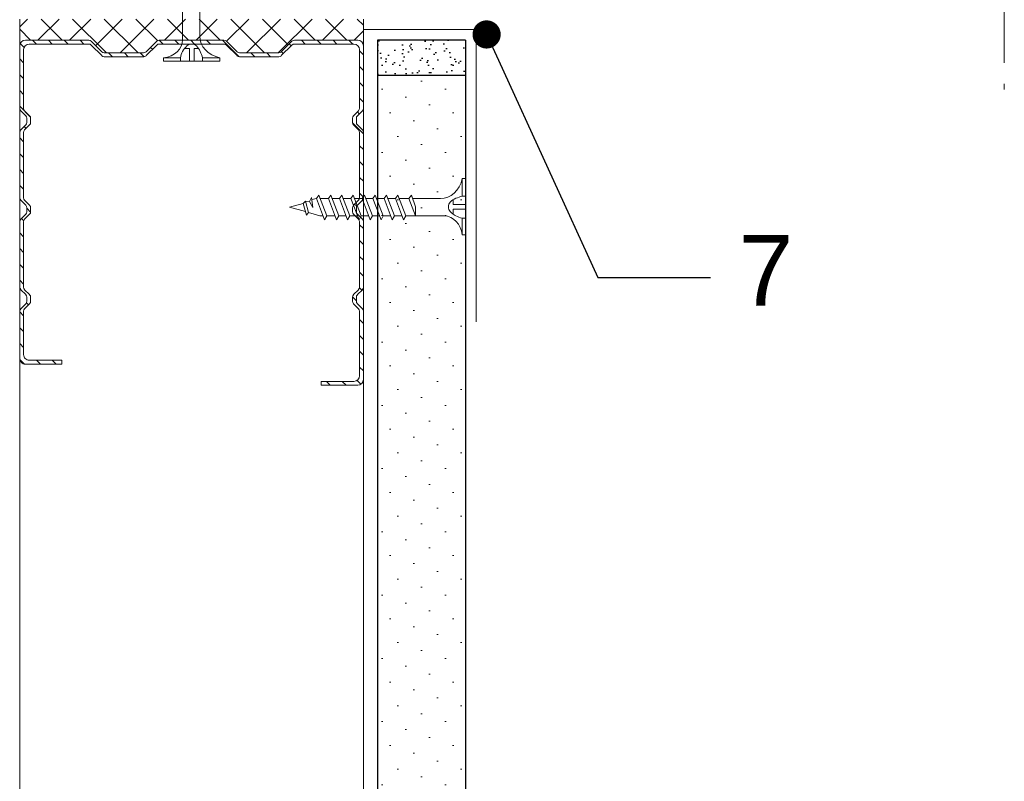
# Model space of a CAD drawing. Header units: millimetres. Extents: x 1245 to 3478, y 520 to 1092.
# Tile 11 of 16: x 2472 to 2612, y 723 to 832. Entities that reach past the tile are written whole.
import ezdxf
from ezdxf import colors
from ezdxf.entities.mleader import LeaderData, LeaderLine
from ezdxf.math import Vec2, Vec3

# ---------------------------------------------------------------- set-up
doc = ezdxf.new("R2010")
doc.units = ezdxf.units.MM
doc.linetypes.add('ACAD_ISO02W100', pattern=[15, 12, -3])
for name, color, linetype, lineweight in [('_RIGIPS AKCESORIA', 7, 'Continuous', 18), ('_RIGIPS G-K', 7, 'Continuous', 25), ('_RIGIPS PROFIL', 7, 'Continuous', 18), ('KRESKOWANIE', 7, 'Continuous', 9), ('OPISY', 7, 'Continuous', 9), ('PRZERYWANA', 7, 'ACAD_ISO02W100', 9)]:
    doc.layers.add(name, color=color, linetype=linetype, lineweight=lineweight)
doc.styles.get("Standard").update_dxf_attribs({"font": 'arial.ttf'})

# ---------------------------------------------------------------- blocks, each defined once
blk = doc.blocks.new('CW 50 ULTRASTIL')
h = blk.add_hatch()
h.set_pattern_fill('ANSI31', color=256, scale=0.5, style=0)
h.paths.add_polyline_path([(28.56, 40.65, -0.198912), (28.71, 41), (30.21, 42.51, 0.198912), (30.36, 42.86), (30.36, 48.45, 0.198912), (30.21, 48.8), (28.71, 50.31, -0.198912), (28.56, 50.66), (28.56, 59.85, -0.198912), (28.71, 60.2), (30.21, 61.71, 0.198912), (30.36, 62.06), (30.36, 67.65, 0.198912), (30.21, 68), (28.71, 69.51, -0.198912), (28.56, 69.86), (28.56, 78.31, -0.414214), (29.36, 79.11), (37.68, 79.11, -0.198912), (38.04, 78.96), (38.74, 78.25, 0.198912), (39.1, 78.11), (39.68, 78.11, 0.198912), (40.04, 78.25), (40.74, 78.96, -0.198912), (41.1, 79.11), (50.38, 79.11, -0.198912), (50.74, 78.96), (51.44, 78.25, 0.198912), (51.8, 78.11), (52.38, 78.11, 0.198912), (52.74, 78.25), (53.44, 78.96, -0.198912), (53.8, 79.11), (63.08, 79.11, -0.198912), (63.44, 78.96), (64.14, 78.25, 0.198912), (64.5, 78.11), (65.08, 78.11, 0.198912), (65.44, 78.25), (66.14, 78.96, -0.198912), (66.5, 79.11), (75.66, 79.11, -0.414214), (76.46, 78.31), (76.46, 73.66), (77.01, 73.66), (77.01, 78.86, 0.414214), (76.21, 79.66), (66.5, 79.66, 0.198912), (66.14, 79.51), (65.44, 78.8, -0.198912), (65.08, 78.66), (64.5, 78.66, -0.198912), (64.14, 78.8), (63.44, 79.51, 0.198912), (63.08, 79.66), (53.8, 79.66, 0.198912), (53.44, 79.51), (52.74, 78.8, -0.198912), (52.38, 78.66), (51.8, 78.66, -0.198912), (51.44, 78.8), (50.74, 79.51, 0.198912), (50.38, 79.66), (41.1, 79.66, 0.198912), (40.74, 79.51), (40.04, 78.8, -0.198912), (39.68, 78.66), (39.1, 78.66, -0.198912), (38.74, 78.8), (38.04, 79.51, 0.198912), (37.68, 79.66), (28.81, 79.66, 0.414214), (28.01, 78.86), (28.01, 69.86, 0.198912), (28.16, 69.51), (29.66, 68, -0.198912), (29.81, 67.65), (29.81, 62.06, -0.198912), (29.66, 61.71), (28.16, 60.2, 0.198912), (28.01, 59.85), (28.01, 50.66, 0.198912), (28.16, 50.31), (29.66, 48.8, -0.198912), (29.81, 48.45), (29.81, 42.86, -0.198912), (29.66, 42.51), (28.16, 41, 0.198912), (28.01, 40.65), (28.01, 31.66, 0.414214), (28.81, 30.86), (37.68, 30.86, 0.198912), (38.04, 31), (38.74, 31.71, -0.198912), (39.1, 31.86), (39.68, 31.86, -0.198912), (40.04, 31.71), (40.74, 31, 0.198912), (41.1, 30.86), (50.38, 30.86, 0.198912), (50.74, 31), (51.44, 31.71, -0.198912), (51.8, 31.86), (52.38, 31.86, -0.198912), (52.74, 31.71), (53.44, 31, 0.198912), (53.8, 30.86), (63.08, 30.86, 0.198912), (63.44, 31), (64.14, 31.71, -0.198912), (64.5, 31.86), (65.08, 31.86, -0.198912), (65.44, 31.71), (66.14, 31, 0.198912), (66.5, 30.86), (73.21, 30.86, 0.414214), (74.01, 31.66), (74.01, 36.86), (73.46, 36.86), (73.46, 32.21, -0.414214), (72.66, 31.41), (66.5, 31.41, -0.198912), (66.14, 31.55), (65.44, 32.26, 0.198912), (65.08, 32.41), (64.5, 32.41, 0.198912), (64.14, 32.26), (63.44, 31.55, -0.198912), (63.08, 31.41), (53.8, 31.41, -0.198912), (53.44, 31.55), (52.74, 32.26, 0.198912), (52.38, 32.41), (51.8, 32.41, 0.198912), (51.44, 32.26), (50.74, 31.55, -0.198912), (50.38, 31.41), (41.1, 31.41, -0.198912), (40.74, 31.55), (40.04, 32.26, 0.198912), (39.68, 32.41), (39.1, 32.41, 0.198912), (38.74, 32.26), (38.04, 31.55, -0.198912), (37.68, 31.41), (29.36, 31.41, -0.414214), (28.56, 32.21)])
at = {"layer": '_RIGIPS PROFIL'}
for p, q in [((28.01, 78.86), (28.01, 69.86)), ((28.56, 78.31), (28.56, 69.86)), ((37.68, 79.66), (28.81, 79.66)), ((37.68, 79.11), (29.36, 79.11)), ((38.04, 79.51), (38.74, 78.8)), ((38.04, 78.96), (38.74, 78.25)), ((39.68, 78.66), (39.1, 78.66)), ((40.74, 79.51), (40.04, 78.8)), ((40.74, 78.96), (40.04, 78.25)), ((50.38, 79.66), (41.1, 79.66)), ((50.38, 79.11), (41.1, 79.11)), ((50.74, 79.51), (51.44, 78.8)), ((50.74, 78.96), (51.44, 78.25)), ((52.38, 78.66), (51.8, 78.66)), ((53.44, 79.51), (52.74, 78.8)), ((53.44, 78.96), (52.74, 78.25)), ((53.8, 79.66), (63.08, 79.66)), ((53.8, 79.11), (63.08, 79.11)), ((63.44, 79.51), (64.14, 78.8)), ((63.44, 78.96), (64.14, 78.25)), ((65.08, 78.66), (64.5, 78.66)), ((66.14, 79.51), (65.44, 78.8)), ((66.14, 78.96), (65.44, 78.25)), ((76.21, 79.66), (66.5, 79.66)), ((75.66, 79.11), (66.5, 79.11)), ((76.46, 73.66), (76.46, 78.31)), ((77.01, 73.66), (77.01, 78.86)), ((39.68, 78.11), (39.1, 78.11)), ((52.38, 78.11), (51.8, 78.11)), ((65.08, 78.11), (64.5, 78.11)), ((76.46, 73.66), (77.01, 73.66)), ((29.66, 68), (28.16, 69.51)), ((30.21, 68), (28.71, 69.51)), ((29.81, 67.65), (29.81, 62.06)), ((30.36, 67.65), (30.36, 62.06)), ((29.66, 61.71), (28.16, 60.2)), ((30.21, 61.71), (28.71, 60.2)), ((28.01, 59.85), (28.01, 50.66)), ((28.56, 59.85), (28.56, 50.66)), ((29.66, 48.8), (28.16, 50.31)), ((30.21, 48.8), (28.71, 50.31)), ((29.81, 42.86), (29.81, 48.45)), ((30.36, 42.86), (30.36, 48.45)), ((29.66, 42.51), (28.16, 41)), ((30.21, 42.51), (28.71, 41)), ((28.01, 31.66), (28.01, 40.65)), ((28.56, 32.21), (28.56, 40.65)), ((73.46, 36.86), (73.46, 32.21)), ((73.46, 36.86), (74.01, 36.86)), ((74.01, 36.86), (74.01, 31.66)), ((38.04, 31.55), (38.74, 32.26)), ((39.68, 32.41), (39.1, 32.41)), ((40.74, 31.55), (40.04, 32.26)), ((50.74, 31.55), (51.44, 32.26)), ((52.38, 32.41), (51.8, 32.41)), ((53.44, 31.55), (52.74, 32.26)), ((63.44, 31.55), (64.14, 32.26)), ((65.08, 32.41), (64.5, 32.41)), ((66.14, 31.55), (65.44, 32.26)), ((37.68, 30.86), (28.81, 30.86)), ((37.68, 31.41), (29.36, 31.41)), ((38.04, 31), (38.74, 31.71)), ((39.68, 31.86), (39.1, 31.86)), ((40.74, 31), (40.04, 31.71)), ((50.38, 31.41), (41.1, 31.41)), ((50.38, 30.86), (41.1, 30.86)), ((50.74, 31), (51.44, 31.71)), ((52.38, 31.86), (51.8, 31.86)), ((53.44, 31), (52.74, 31.71)), ((53.8, 31.41), (63.08, 31.41)), ((53.8, 30.86), (63.08, 30.86)), ((63.44, 31), (64.14, 31.71)), ((65.08, 31.86), (64.5, 31.86)), ((66.14, 31), (65.44, 31.71)), ((72.66, 31.41), (66.5, 31.41)), ((73.21, 30.86), (66.5, 30.86))]:
    blk.add_line(p, q, dxfattribs=at)
for centre, radius, start, end in [((28.81, 78.86), 0.8, 90, 180), ((29.36, 78.31), 0.8, 90, 180), ((37.68, 79.16), 0.5, 45, 90), ((37.68, 78.61), 0.5, 45, 90), ((39.1, 79.16), 0.5, 225, 270), ((39.68, 79.16), 0.5, 270, 315), ((41.1, 79.16), 0.5, 90, 135), ((41.1, 78.61), 0.5, 90, 135), ((50.38, 79.16), 0.5, 45, 90), ((50.38, 78.61), 0.5, 45, 90), ((51.8, 79.16), 0.5, 225, 270), ((52.38, 79.16), 0.5, 270, 315), ((53.8, 79.16), 0.5, 90, 135), ((53.8, 78.61), 0.5, 90, 135), ((63.08, 79.16), 0.5, 45, 90), ((63.08, 78.61), 0.5, 45, 90), ((64.5, 79.16), 0.5, 225, 270), ((65.08, 79.16), 0.5, 270, 315), ((66.5, 79.16), 0.5, 90, 135), ((66.5, 78.61), 0.5, 90, 135), ((75.66, 78.31), 0.8, 0, 90), ((76.21, 78.86), 0.8, 0, 90), ((39.1, 78.61), 0.5, 225, 270), ((39.68, 78.61), 0.5, 270, 315), ((51.8, 78.61), 0.5, 225, 270), ((52.38, 78.61), 0.5, 270, 315), ((64.5, 78.61), 0.5, 225, 270), ((65.08, 78.61), 0.5, 270, 315), ((28.51, 69.86), 0.5, 180, 225), ((29.06, 69.86), 0.5, 180, 225), ((29.31, 67.65), 0.5, 0, 45), ((29.86, 67.65), 0.5, 0, 45), ((29.31, 62.06), 0.5, 315, 0), ((29.86, 62.06), 0.5, 315, 0), ((28.51, 59.85), 0.5, 135, 180), ((29.06, 59.85), 0.5, 135, 180), ((28.51, 50.66), 0.5, 180, 225), ((29.06, 50.66), 0.5, 180, 225), ((29.31, 48.45), 0.5, 0, 45), ((29.86, 48.45), 0.5, 0, 45), ((29.31, 42.86), 0.5, 315, 0), ((29.86, 42.86), 0.5, 315, 0), ((28.51, 40.65), 0.5, 135, 180), ((29.06, 40.65), 0.5, 135, 180), ((29.36, 32.21), 0.8, 180, 270), ((39.1, 31.91), 0.5, 90, 135), ((39.68, 31.91), 0.5, 45, 90), ((51.8, 31.91), 0.5, 90, 135), ((52.38, 31.91), 0.5, 45, 90), ((64.5, 31.91), 0.5, 90, 135), ((65.08, 31.91), 0.5, 45, 90), ((72.66, 32.21), 0.8, 270, 0), ((28.81, 31.66), 0.8, 180, 270), ((37.68, 31.91), 0.5, 270, 315), ((37.68, 31.36), 0.5, 270, 315), ((39.1, 31.36), 0.5, 90, 135), ((39.68, 31.36), 0.5, 45, 90), ((41.1, 31.91), 0.5, 225, 270), ((41.1, 31.36), 0.5, 225, 270), ((50.38, 31.91), 0.5, 270, 315), ((50.38, 31.36), 0.5, 270, 315), ((51.8, 31.36), 0.5, 90, 135), ((52.38, 31.36), 0.5, 45, 90), ((53.8, 31.91), 0.5, 225, 270), ((53.8, 31.36), 0.5, 225, 270), ((63.08, 31.91), 0.5, 270, 315), ((63.08, 31.36), 0.5, 270, 315), ((64.5, 31.36), 0.5, 90, 135), ((65.08, 31.36), 0.5, 45, 90), ((66.5, 31.91), 0.5, 225, 270), ((66.5, 31.36), 0.5, 225, 270), ((73.21, 31.66), 0.8, 270, 0)]:
    blk.add_arc(centre, radius, start, end, dxfattribs=at)
blk = doc.blocks.new('TN 45')
at = {"layer": '_RIGIPS AKCESORIA'}
for p, q in [((0, -0.84), (0, 7.16)), ((0, 7.16), (0.46, 7.16)), ((0.46, 7.16), (0.46, 4.78)), ((0.46, 4.78), (0, 4.78)), ((1.77, 3.5), (1.77, 4.2)), ((3.02, 4.46), (8.47, 4.46)), ((7.12, 4.46), (7.12, 3.18)), ((8.03, 2.01), (7.12, 4.46)), ((8.47, 4.46), (8.79, 5)), ((9.61, 1.51), (8.47, 4.46)), ((8.79, 5), (9.93, 2.01)), ((9, 4.46), (10.1, 4.46)), ((10.1, 4.46), (10.41, 5)), ((11.23, 1.51), (10.1, 4.46)), ((10.41, 5), (11.56, 2.01)), ((10.62, 4.46), (11.67, 4.46)), ((11.67, 4.46), (11.99, 5)), ((12.81, 1.51), (11.67, 4.46)), ((11.99, 5), (13.14, 2.01)), ((12.2, 4.46), (13.21, 4.46)), ((13.21, 4.46), (13.52, 5)), ((14.34, 1.51), (13.21, 4.46)), ((13.52, 5), (14.67, 2.01)), ((13.73, 4.46), (14.8, 4.46)), ((14.8, 4.46), (15.12, 5)), ((15.94, 1.51), (14.8, 4.46)), ((15.12, 5), (16.26, 2.01)), ((15.33, 4.46), (16.42, 4.46)), ((16.42, 4.46), (16.73, 5)), ((17.55, 1.51), (16.42, 4.46)), ((16.73, 5), (17.88, 2.01)), ((16.94, 4.46), (17.99, 4.46)), ((17.99, 4.46), (18.31, 5)), ((19.13, 1.51), (17.99, 4.46)), ((18.31, 5), (19.45, 2.01)), ((18.52, 4.46), (19.68, 4.46)), ((19.68, 4.46), (20, 5)), ((20.82, 1.51), (19.68, 4.46)), ((20, 5), (21.14, 2.01)), ((20.21, 4.46), (21.37, 4.46)), ((21.37, 4.46), (21.69, 5)), ((22.51, 1.51), (21.37, 4.46)), ((21.69, 5), (22.83, 2.01)), ((21.9, 4.46), (23.06, 4.46)), ((23.06, 4.46), (23.38, 5)), ((24.2, 1.51), (23.06, 4.46)), ((23.38, 5), (24.52, 2.01)), ((23.59, 4.46), (24.75, 4.46)), ((24.75, 4.46), (25.07, 5)), ((25.89, 1.51), (24.75, 4.46)), ((25.07, 5), (26.21, 2.01)), ((25.28, 4.46), (26.44, 4.46)), ((26.44, 4.46), (26.76, 5)), ((27.58, 1.51), (26.44, 4.46)), ((26.76, 5), (27.9, 2.01)), ((26.96, 4.46), (28.13, 4.46)), ((28.13, 4.46), (28.45, 5)), ((29.27, 1.51), (28.13, 4.46)), ((28.45, 5), (29.59, 2.01)), ((28.65, 4.46), (29.82, 4.46)), ((29.82, 4.46), (30.14, 5)), ((30.96, 1.51), (29.82, 4.46)), ((30.14, 5), (31.28, 2.01)), ((30.34, 4.46), (31.51, 4.46)), ((31.51, 4.46), (31.83, 5)), ((32.65, 1.51), (31.51, 4.46)), ((31.83, 5), (32.97, 2.01)), ((32.03, 4.46), (33.2, 4.46)), ((33.2, 4.46), (33.52, 5)), ((34.34, 1.51), (33.2, 4.46)), ((33.52, 5), (34.66, 2.01)), ((33.72, 4.46), (34.89, 4.46)), ((34.89, 4.46), (35.21, 5)), ((36.03, 1.51), (34.89, 4.46)), ((35.21, 5), (36.35, 2.01)), ((35.41, 4.46), (36.58, 4.46)), ((36.58, 4.46), (36.9, 5)), ((37.72, 1.51), (36.58, 4.46)), ((36.9, 5), (38.04, 2.01)), ((37.1, 4.46), (38.27, 4.46)), ((38.27, 4.46), (38.59, 5)), ((39.41, 1.51), (38.27, 4.46)), ((38.59, 5), (39.73, 2.01)), ((38.79, 4.46), (39.96, 4.46)), ((39.96, 4.46), (40.28, 5)), ((41.1, 1.51), (39.96, 4.46)), ((40.28, 5), (41.42, 2.01)), ((40.48, 4.46), (40.98, 4.46)), ((40.98, 4.46), (42.56, 3.98)), ((42.56, 3.98), (42.84, 4.37)), ((42.84, 4.37), (43.31, 2.71)), ((0, 3.5), (1.77, 3.5)), ((0, 2.83), (1.77, 2.83)), ((1.77, 2.83), (1.77, 2.18)), ((7.12, 3.18), (7.65, 1.53)), ((42.13, 1.83), (41.95, 3.28)), ((41.95, 3.28), (42.42, 2.4)), ((42.98, 2.36), (42.56, 3.98)), ((42.99, 3.85), (45, 3.24)), ((45, 3.24), (43.31, 2.71)), ((0.46, 1.64), (0, 1.64)), ((0.46, -0.84), (0.46, 1.64)), ((7.49, 2.01), (3.55, 2.01)), ((7.65, 1.53), (8.03, 2.01)), ((9.41, 2.01), (8.03, 2.01)), ((9.93, 2.01), (9.61, 1.51)), ((11.04, 2.01), (9.93, 2.01)), ((11.56, 2.01), (11.23, 1.51)), ((12.61, 2.01), (11.56, 2.01)), ((13.14, 2.01), (12.81, 1.51)), ((14.15, 2.01), (13.14, 2.01)), ((14.67, 2.01), (14.34, 1.51)), ((15.74, 2.01), (14.67, 2.01)), ((16.26, 2.01), (15.94, 1.51)), ((17.36, 2.01), (16.26, 2.01)), ((17.88, 2.01), (17.55, 1.51)), ((18.93, 2.01), (17.88, 2.01)), ((19.45, 2.01), (19.13, 1.51)), ((19.45, 2.01), (20.62, 2.01)), ((20.62, 2.01), (19.57, 2.01)), ((21.14, 2.01), (20.82, 1.51)), ((21.14, 2.01), (22.31, 2.01)), ((22.31, 2.01), (21.26, 2.01)), ((22.83, 2.01), (22.51, 1.51)), ((22.83, 2.01), (24, 2.01)), ((24, 2.01), (22.95, 2.01)), ((24.52, 2.01), (24.2, 1.51)), ((24.52, 2.01), (25.69, 2.01)), ((25.69, 2.01), (24.64, 2.01)), ((26.21, 2.01), (25.89, 1.51)), ((26.21, 2.01), (27.38, 2.01)), ((27.38, 2.01), (26.33, 2.01)), ((27.9, 2.01), (27.58, 1.51)), ((27.9, 2.01), (29.07, 2.01)), ((29.07, 2.01), (28.02, 2.01)), ((29.59, 2.01), (29.27, 1.51)), ((29.59, 2.01), (30.76, 2.01)), ((30.76, 2.01), (29.71, 2.01)), ((31.28, 2.01), (30.96, 1.51)), ((31.28, 2.01), (32.45, 2.01)), ((32.45, 2.01), (31.4, 2.01)), ((32.97, 2.01), (32.65, 1.51)), ((32.97, 2.01), (34.14, 2.01)), ((34.14, 2.01), (33.09, 2.01)), ((34.66, 2.01), (34.34, 1.51)), ((34.66, 2.01), (35.83, 2.01)), ((35.83, 2.01), (34.78, 2.01)), ((36.35, 2.01), (36.03, 1.51)), ((36.35, 2.01), (37.52, 2.01)), ((37.52, 2.01), (36.47, 2.01)), ((38.04, 2.01), (37.72, 1.51)), ((38.04, 2.01), (39.21, 2.01)), ((39.21, 2.01), (38.16, 2.01)), ((39.73, 2.01), (39.41, 1.51)), ((39.73, 2.01), (40.9, 2.01)), ((41.42, 2.01), (41.1, 1.51)), ((41.42, 2.01), (42.09, 2.12)), ((42.42, 2.4), (42.13, 1.83)), ((42.98, 2.36), (42.42, 2.4)), ((43.31, 2.71), (42.98, 2.36)), ((0, -0.84), (0.46, -0.84))]:
    blk.add_line(p, q, dxfattribs=at)
for centre, major_axis, ratio, start_param, end_param in [((3.09, 7.67), (0.17, 3.2), 0.826134, 1.773653, 3.180586), ((-0.04, 0.9), (0, 3.93), 0.848176, -0.720942, -0.151112), ((1.66, 3.18), (0, 0.895), 0.848176, -1.552777, -0.720942), ((1.66, 3.18), (0, 0.895), 0.848176, 3.862535, 4.730408), ((3.37, -1.57), (0.28, 3.57), 0.832181, 0.035984, 1.430787), ((-2.73, 15.91), (0, 14.76), 0.848176, 3.399396, 3.475072), ((0.59, 4.62), (0, 2.81), 0.848176, 3.475072, 3.862535)]:
    blk.add_ellipse(centre, major_axis=major_axis, ratio=ratio, start_param=start_param, end_param=end_param, dxfattribs=at)
blk = doc.blocks.new('TN 25')
at = {"layer": '_RIGIPS AKCESORIA'}
for p, q in [((0, -0.84), (0, 7.16)), ((0, 7.16), (0.46, 7.16)), ((0.46, 7.16), (0.46, 4.78)), ((0.46, 4.78), (0, 4.78)), ((1.77, 3.5), (1.77, 4.2)), ((3.02, 4.46), (8.47, 4.46)), ((7.12, 4.46), (7.12, 3.18)), ((8.03, 2.01), (7.12, 4.46)), ((8.47, 4.46), (8.79, 5)), ((9.61, 1.51), (8.47, 4.46)), ((8.79, 5), (9.93, 2.01)), ((9, 4.46), (10.1, 4.46)), ((10.1, 4.46), (10.41, 5)), ((11.23, 1.51), (10.1, 4.46)), ((10.41, 5), (11.56, 2.01)), ((10.62, 4.46), (11.67, 4.46)), ((11.67, 4.46), (11.99, 5)), ((12.81, 1.51), (11.67, 4.46)), ((11.99, 5), (13.14, 2.01)), ((12.2, 4.46), (13.21, 4.46)), ((13.21, 4.46), (13.52, 5)), ((14.34, 1.51), (13.21, 4.46)), ((13.52, 5), (14.67, 2.01)), ((13.73, 4.46), (14.8, 4.46)), ((14.8, 4.46), (15.12, 5)), ((15.94, 1.51), (14.8, 4.46)), ((15.12, 5), (16.26, 2.01)), ((15.33, 4.46), (16.42, 4.46)), ((16.42, 4.46), (16.73, 5)), ((17.55, 1.51), (16.42, 4.46)), ((16.73, 5), (17.88, 2.01)), ((16.94, 4.46), (17.99, 4.46)), ((17.99, 4.46), (18.31, 5)), ((19.13, 1.51), (17.99, 4.46)), ((18.31, 5), (19.45, 2.01)), ((18.52, 4.46), (19.68, 4.46)), ((19.68, 4.46), (20, 5)), ((20.82, 1.51), (19.68, 4.46)), ((20, 5), (21.14, 2.01)), ((20.21, 4.46), (20.7, 4.46)), ((20.7, 4.46), (22.28, 3.98)), ((22.28, 3.98), (22.56, 4.37)), ((22.56, 4.37), (23.03, 2.71)), ((0, 3.5), (1.77, 3.5)), ((0, 2.83), (1.77, 2.83)), ((1.77, 2.83), (1.77, 2.18)), ((7.12, 3.18), (7.65, 1.53)), ((21.85, 1.83), (21.67, 3.28)), ((21.67, 3.28), (22.14, 2.4)), ((22.7, 2.36), (22.28, 3.98)), ((22.71, 3.85), (25, 3.24)), ((25, 3.24), (23.03, 2.71)), ((0.46, 1.64), (0, 1.64)), ((0.46, -0.84), (0.46, 1.64)), ((7.49, 2.01), (3.55, 2.01)), ((7.65, 1.53), (8.03, 2.01)), ((9.41, 2.01), (8.03, 2.01)), ((9.93, 2.01), (9.61, 1.51)), ((11.04, 2.01), (9.93, 2.01)), ((11.56, 2.01), (11.23, 1.51)), ((12.61, 2.01), (11.56, 2.01)), ((13.14, 2.01), (12.81, 1.51)), ((14.15, 2.01), (13.14, 2.01)), ((14.67, 2.01), (14.34, 1.51)), ((15.74, 2.01), (14.67, 2.01)), ((16.26, 2.01), (15.94, 1.51)), ((17.36, 2.01), (16.26, 2.01)), ((17.88, 2.01), (17.55, 1.51)), ((18.93, 2.01), (17.88, 2.01)), ((19.45, 2.01), (19.13, 1.51)), ((19.45, 2.01), (20.62, 2.01)), ((21.14, 2.01), (20.82, 1.51)), ((21.14, 2.01), (21.81, 2.12)), ((22.14, 2.4), (21.85, 1.83)), ((22.7, 2.36), (22.14, 2.4)), ((23.03, 2.71), (22.7, 2.36)), ((0, -0.84), (0.46, -0.84))]:
    blk.add_line(p, q, dxfattribs=at)
for centre, major_axis, ratio, start_param, end_param in [((3.09, 7.67), (0.17, 3.2), 0.826134, 1.773653, 3.180586), ((-0.04, 0.9), (0, 3.93), 0.848176, -0.720942, -0.151112), ((1.66, 3.18), (0, 0.895), 0.848176, -1.552777, -0.720942), ((1.66, 3.18), (0, 0.895), 0.848176, 3.862535, 4.730408), ((3.37, -1.57), (0.28, 3.57), 0.832181, 0.035984, 1.430787), ((-2.73, 15.91), (0, 14.76), 0.848176, 3.399396, 3.475072), ((0.59, 4.62), (0, 2.81), 0.848176, 3.475072, 3.862535)]:
    blk.add_ellipse(centre, major_axis=major_axis, ratio=ratio, start_param=start_param, end_param=end_param, dxfattribs=at)
blk = doc.blocks.new('_Dot')
at = {"color": 0, "linetype": 'ByBlock', "lineweight": -2}
blk.add_line((-0.5, 0), (-1, 0), dxfattribs=at)
at = {"color": 0, "linetype": 'ByBlock', "const_width": 0.5}
blk.add_lwpolyline([(-0.25, 0, 1), (0.25, 0, 1)], format="xyb", close=True, dxfattribs=at)

msp = doc.modelspace()

# ---------------------------------------------------------------- hatches: boundary and pattern name
at = {"layer": '_RIGIPS G-K'}
h = msp.add_hatch(dxfattribs=at)
h.set_pattern_fill('AR-SAND', color=256, scale=0.05, angle=90, style=0)
h.set_pattern_definition([(307.5, (1432.4197, 2843.1881), (2.4470662, 0.0800016), [0, -1.9304, 0, -2.159, 0, -2.06375]), (277.5, (1432.4197, 2843.188), (3.5841255, -2.2476164), [0, -1.0414, 0, -1.7399, 0, -0.66675]), (237.5, (1432.4197, 2844.7502), (0.007186, -3.9549619), [0, -0.635, 0, -2.286, 0, -2.9845]), (227.5, (1432.4197, 2844.7502), (1.1146466, -3.8177823), [0, -0.3175, 0, -1.4986, 0, -1.7145])])
h.paths.add_polyline_path([(2535.3, 823.65), (2535.3, 828.65), (2522.8, 828.65), (2522.8, 823.65)])
at = {"layer": 'KRESKOWANIE'}
h = msp.add_hatch(dxfattribs=at)
h.set_pattern_fill('ANSI37', color=256, style=0)
h.set_pattern_definition([(45, (866.6, -25), (-2.245064, 2.245064), []), (135, (866.6, -25), (-2.245064, -2.245064), [])])
h.paths.add_polyline_path([(2520.8, 831.65), (2472, 831.65), (2472, 827.85, -0.414214), (2472.8, 828.65), (2481.8, 828.65, -0.198912), (2482.15, 828.5), (2483.66, 827, 0.198912), (2484.01, 826.85), (2489.6, 826.85, 0.198912), (2489.95, 827), (2491.46, 828.5, -0.198912), (2491.81, 828.65), (2501, 828.65, -0.198912), (2501.35, 828.5), (2502.86, 827, 0.198912), (2503.21, 826.85), (2508.8, 826.85, 0.198912), (2509.15, 827), (2510.66, 828.5, -0.198912), (2511.01, 828.65), (2520, 828.65, -0.414214), (2520.8, 827.85)])
h = msp.add_hatch(dxfattribs=at)
h.set_pattern_fill('DOTS', color=256, scale=2, angle=225, style=0)
h.set_pattern_definition([(225, (866.6, 0), (1.122532, -3.367596), [0, -3.175])])
h.paths.add_polyline_path([(2535.3, 823.65), (2522.8, 823.65), (2522.8, 663.65), (2535.3, 663.65)])

# ---------------------------------------------------------------- linework, layer by layer
at = {"layer": '_RIGIPS AKCESORIA'}
for p, q in [((2520.8, 830.15), (2538.3, 830.15)), ((2536.8, 828.65), (2536.8, 788.65))]:
    msp.add_line(p, q, dxfattribs=at)
at = {"layer": '_RIGIPS G-K'}
for p, q in [((2522.8, 828.65), (2522.8, 663.65)), ((2535.3, 828.65), (2522.8, 828.65)), ((2535.3, 828.65), (2535.3, 651.15)), ((2535.3, 823.65), (2522.8, 823.65))]:
    msp.add_line(p, q, dxfattribs=at)
at = {"layer": '_RIGIPS PROFIL', "lineweight": 9}
for p, q in [((2472, 714.45), (2472, 831.65)), ((2520.8, 665.65), (2520.8, 831.65))]:
    msp.add_line(p, q, dxfattribs=at)
at = {"layer": 'PRZERYWANA'}
msp.add_line((2611.8, 1047.45), (2611.8, 821.65), dxfattribs=at)

# ---------------------------------------------------------------- block references
at = {"rotation": 90}
msp.add_blockref('TN 45', (2499.6, 825.68), dxfattribs=at)
at = {"layer": '_RIGIPS AKCESORIA', "rotation": 180}
msp.add_blockref('TN 25', (2535.3, 808.16), dxfattribs=at)
at = {"layer": '_RIGIPS PROFIL', "rotation": 270}
msp.add_blockref('CW 50 ULTRASTIL', (2441.15, 856.66), dxfattribs=at)

# ---------------------------------------------------------------- leaders
at = {"layer": 'OPISY'}
ml = msp.add_multileader_mtext('Standard', dxfattribs=at)
ml.set_content('7', color=256)
ml.set_leader_properties()
ml.set_arrow_properties(name='DOT')
ml.build(insert=Vec2(0, 0))
ctx = ml.context
ctx.base_point, ctx.char_height, ctx.landing_gap_size, ctx.plane_origin = Vec3(2570.08, 794.97), 10, 4, Vec3(2377.49, 651.31)
notes = []
notes.append((ctx, [(0, (1, 1, 0), (2554.08, 794.97), (1, 0), 16, [(0, [(2538.3, 829.46)], 0, [])])]))
ctx.mtext.insert, ctx.mtext.flow_direction = Vec3(2574.08, 800.97), 5
for ctx, leaders in notes:
    for number, flags, end, landing, length, lines in leaders:
        leader = LeaderData()
        leader.index, (leader.has_last_leader_line, leader.has_dogleg_vector, leader.attachment_direction) = number, flags
        leader.last_leader_point, leader.dogleg_vector, leader.dogleg_length = Vec3(end), Vec3(landing), length
        for number, points, colour, breaks in lines:
            line = LeaderLine()
            line.index, line.vertices, line.color, line.breaks = number, Vec3.list(points), colors.encode_raw_color(colour), breaks
            leader.lines.append(line)
        ctx.leaders.append(leader)

doc.saveas('drawing.dxf')
